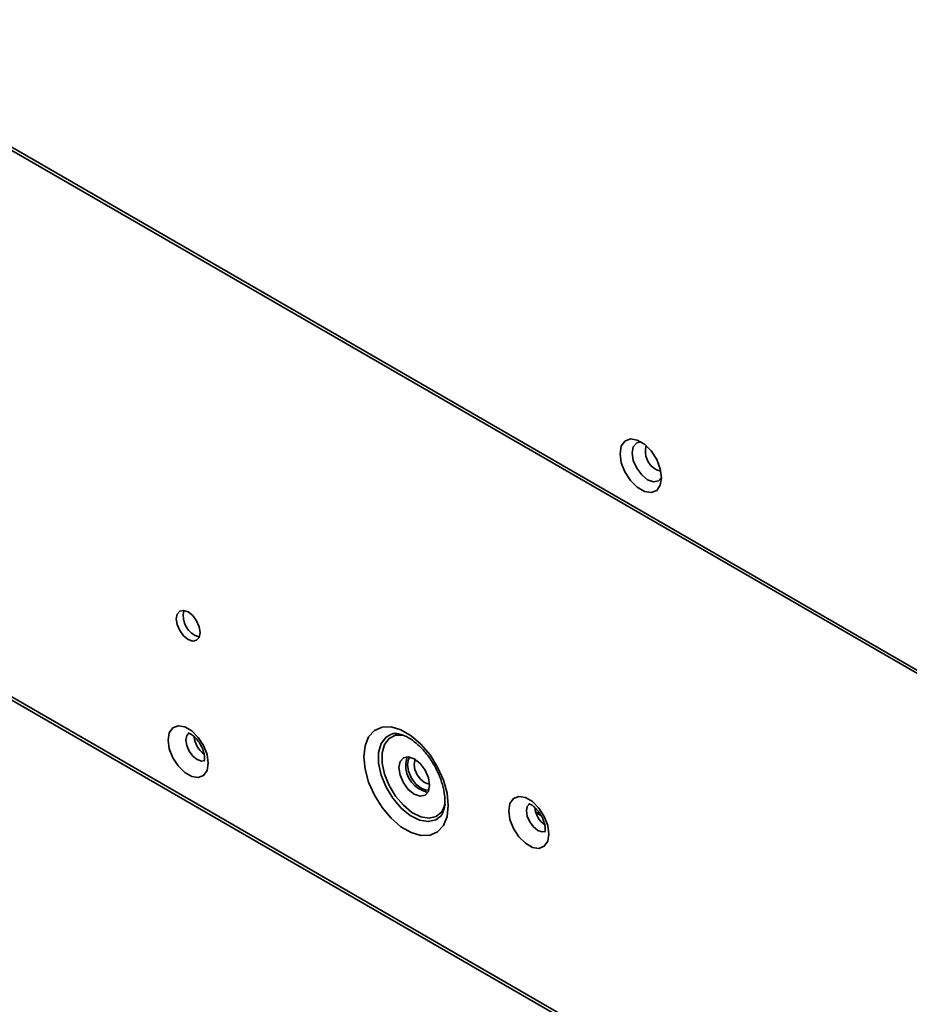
# Model space of a CAD drawing. Header units: millimetres. Extents: x 2 to 1120, y -2 to 861.
# Tile 200 of 226: x 926 to 957, y 498 to 532. Entities that reach past the tile are written whole.
import ezdxf

# ---------------------------------------------------------------- set-up
doc = ezdxf.new("R2010")
doc.units = ezdxf.units.MM

msp = doc.modelspace()

# ---------------------------------------------------------------- linework, layer by layer
at = {"color": 8, "linetype": 'Continuous', "lineweight": 35}
for p, q in [((918.2063, 532.4107), (976.5391, 498.7359)), ((1011.0554, 459.8048), (908.7322, 518.8747))]:
    msp.add_line(p, q, dxfattribs=at)
at = {"color": 7, "linetype": 'Continuous', "lineweight": 35}
for p, q in [((918.2063, 532.298), (976.5248, 498.6314)), ((908.7322, 518.7619), (1011.0411, 459.7003)), ((943.9675, 505.0273), (944.1424, 504.9263)), ((944.156, 504.8994), (943.9749, 505.0039))]:
    msp.add_line(p, q, dxfattribs=at)
at = {"color": 7, "linetype": 'Continuous', "lineweight": 35, "flags": 128}
for points in [[(948.3279, 516.5733), (948.2846, 516.3144), (948.1597, 516.1368), (947.9685, 516.0619), (947.7339, 516.0987), (947.4842, 516.2429), (947.2496, 516.4769), (947.0583, 516.7726), (946.9335, 517.0944), (946.8901, 517.4033), (946.9335, 517.6622), (947.0583, 517.8398), (947.2496, 517.9148), (947.4842, 517.8779), (947.7339, 517.7338), (947.9685, 517.4998), (948.1597, 517.204), (948.2846, 516.8823), (948.3279, 516.5733)], [(947.6157, 517.8146), (947.4666, 517.7793), (947.3507, 517.6459), (947.31, 517.4331), (947.3507, 517.1733), (947.4666, 516.906), (947.6401, 516.672), (947.8447, 516.5069), (948.0494, 516.4358), (948.2229, 516.4695), (948.3279, 516.5809)], [(932.3638, 511.2204), (932.3324, 511.4208), (932.243, 511.6269), (932.1092, 511.8075), (931.9513, 511.9348), (931.7935, 511.9897), (931.6597, 511.9637), (931.5703, 511.8608), (931.5389, 511.6966), (931.5703, 511.4962), (931.6597, 511.2901), (931.7935, 511.1096), (931.9513, 510.9822), (932.1092, 510.9273), (932.243, 510.9533), (932.3324, 511.0562), (932.3638, 511.2204)], [(932.6467, 506.7022), (932.6047, 507.0011), (932.484, 507.3123), (932.299, 507.5983), (932.0721, 507.8247), (931.8306, 507.9641), (931.6037, 507.9997), (931.4187, 507.9272), (931.298, 507.7554), (931.256, 507.505), (931.298, 507.2062), (931.4187, 506.895), (931.6037, 506.609), (931.8306, 506.3826), (932.0721, 506.2432), (932.299, 506.2076), (932.484, 506.28), (932.6047, 506.4518), (932.6467, 506.7022)], [(940.9481, 505.2387), (940.9056, 505.667), (940.7807, 506.1195), (940.5806, 506.5699), (940.3169, 506.9919), (940.0049, 507.361), (939.6629, 507.6558), (939.3106, 507.8592), (938.9685, 507.9593), (938.6566, 507.9503), (938.3929, 507.8328), (938.1928, 507.6135), (938.0679, 507.3053), (938.0254, 506.9259), (938.0679, 506.4976), (938.1928, 506.0451), (938.3929, 505.5947), (938.6566, 505.1727), (938.9685, 504.8036), (939.3106, 504.5088), (939.6629, 504.3054), (940.0049, 504.2053), (940.3169, 504.2143), (940.5806, 504.3318), (940.7807, 504.5511), (940.9056, 504.8593), (940.9481, 505.2387)], [(938.9876, 507.7126), (938.7944, 507.6062), (938.6268, 507.3848), (938.5398, 507.0764), (938.5398, 506.704), (938.6268, 506.2952), (938.7944, 505.8802), (939.0301, 505.49), (939.3164, 505.1533), (939.6322, 504.8953), (939.954, 504.7349), (940.2578, 504.6842), (940.5213, 504.7469), (940.6619, 504.847)], [(940.2999, 505.9394), (940.2595, 505.7284), (940.1446, 505.5961), (939.9725, 505.5626), (939.7696, 505.6332), (939.5666, 505.797), (939.3946, 506.029), (939.2796, 506.2941), (939.2393, 506.5517), (939.2796, 506.7628), (939.3946, 506.8951), (939.5666, 506.9285), (939.7696, 506.858), (939.9725, 506.6942), (940.1446, 506.4621), (940.2595, 506.1971), (940.2999, 505.9394)], [(939.475, 506.6878), (939.5153, 506.8989), (939.5315, 506.9303)], [(940.2788, 505.7804), (940.1857, 505.7746), (940.0053, 505.8373), (939.8249, 505.9829), (939.672, 506.1892), (939.5698, 506.4248), (939.5339, 506.6538), (939.5698, 506.8414), (939.6214, 506.9192)], [(939.8158, 506.829), (939.7965, 506.7945), (939.7696, 506.6538), (939.7965, 506.482), (939.8731, 506.3053), (939.9878, 506.1506), (940.1231, 506.0414)], [(940.1231, 506.0414), (940.2584, 505.9944), (940.2979, 505.9939)], [(944.4318, 504.2537), (944.3898, 504.5525), (944.2691, 504.8637), (944.0841, 505.1498), (943.8572, 505.3761), (943.6157, 505.5156), (943.3888, 505.5512), (943.2038, 505.4787), (943.0831, 505.3069), (943.0411, 505.0565), (943.0831, 504.7577), (943.2038, 504.4465), (943.3888, 504.1605), (943.6157, 503.9341), (943.8572, 503.7947), (944.0841, 503.7591), (944.2691, 503.8315), (944.3898, 504.0033), (944.4318, 504.2537)]]:
    msp.add_lwpolyline(points, dxfattribs=at)
at = {"color": 8, "linetype": 'Continuous', "lineweight": 35, "flags": 128}
for points in [[(948.3039, 516.8001), (948.3, 516.8005), (948.1512, 516.8522)], [(932.5121, 506.7939), (932.4066, 506.7797), (932.2578, 506.8314), (932.1089, 506.9515), (931.9828, 507.1217), (931.8984, 507.3161), (931.8688, 507.505), (931.8984, 507.6598), (931.9828, 507.7568), (931.9835, 507.7573)], [(940.845, 505.285), (940.8432, 505.2784), (940.7222, 505.0267), (940.5306, 504.8653), (940.2825, 504.8063), (939.9964, 504.8541), (939.6935, 505.005), (939.3962, 505.248), (939.1266, 505.5649), (938.9047, 505.9323), (938.7469, 506.323), (938.665, 506.7079), (938.665, 507.0585), (938.7469, 507.3489), (938.9047, 507.5574), (939.1266, 507.6686), (939.3962, 507.6743), (939.401, 507.6735)], [(944.2972, 504.3454), (944.1917, 504.3312), (944.0429, 504.3829), (943.894, 504.503), (943.7679, 504.6732), (943.6836, 504.8676), (943.654, 505.0565), (943.6836, 505.2113), (943.7679, 505.3083), (943.7686, 505.3087)]]:
    msp.add_lwpolyline(points, dxfattribs=at)
at = {"color": 8, "linetype": 'Continuous', "lineweight": 35}
msp.add_arc((948.4813, 517.487), 0.7155, 164.00117, 242.52021, dxfattribs=at)
at = {"color": 7, "linetype": 'Continuous', "lineweight": 35}
for centre, radius, start, end in [((932.5396, 511.7981), 0.7614, 165.50443, 254.49019), ((933.0163, 507.7185), 0.8682, 186.78784, 233.39204), ((940.4311, 506.636), 0.9575, 176.89589, 258.69652), ((944.8015, 505.27), 0.8682, 186.78784, 233.39204)]:
    msp.add_arc(centre, radius, start, end, dxfattribs=at)
for points, knots in [([(931.9571, 507.7451), (931.9546, 507.7451), (931.9478, 507.7449), (932.0102, 507.73), (932.1127, 507.6649), (932.2376, 507.5481), (932.3602, 507.3831), (932.4593, 507.1871), (932.5116, 507.007), (932.5219, 506.8828), (932.5163, 506.8046), (932.5005, 506.7747), (932.5059, 506.7809), (932.5066, 506.7817)], [0, 0, 0, 0, 0.05730145, 0.15558803, 0.25613499, 0.36223447, 0.47804313, 0.60014716, 0.7221239, 0.81481554, 0.88175531, 0.98359529, 1, 1, 1, 1]), ([(938.998, 507.712), (939.0034, 507.7149), (939.043, 507.7365), (939.1599, 507.7378), (939.3747, 507.691), (939.6349, 507.559), (939.9132, 507.3433), (940.1826, 507.0568), (940.4239, 506.7155), (940.6205, 506.3399), (940.7577, 505.9574), (940.8227, 505.638), (940.8287, 505.4664), (940.8309, 505.402)], [0, 0, 0, 0, 0.015815, 0.1167601, 0.2128373, 0.3155057, 0.4177018, 0.5208498, 0.6250947, 0.729878, 0.8344276, 0.9378731, 1, 1, 1, 1]), ([(940.8309, 505.402), (940.8293, 505.3509), (940.8247, 505.2026), (940.7747, 505.0109), (940.7109, 504.8899), (940.6699, 504.8598), (940.6606, 504.853)], [0, 0, 0, 0, 0.1858596, 0.5396846, 0.8954793, 1, 1, 1, 1]), ([(943.7422, 505.2966), (943.7397, 505.2965), (943.7329, 505.2964), (943.7953, 505.2814), (943.8978, 505.2164), (944.0227, 505.0995), (944.1453, 504.9346), (944.2444, 504.7386), (944.2967, 504.5585), (944.307, 504.4343), (944.3014, 504.3561), (944.2856, 504.3262), (944.291, 504.3324), (944.2918, 504.3332)], [0, 0, 0, 0, 0.0573015, 0.155588, 0.256135, 0.3622345, 0.4780431, 0.6001472, 0.7221239, 0.8148155, 0.8817553, 0.9835953, 1, 1, 1, 1])]:
    msp.add_open_spline(points, degree=3, knots=knots, dxfattribs=at)

doc.saveas('drawing.dxf')
